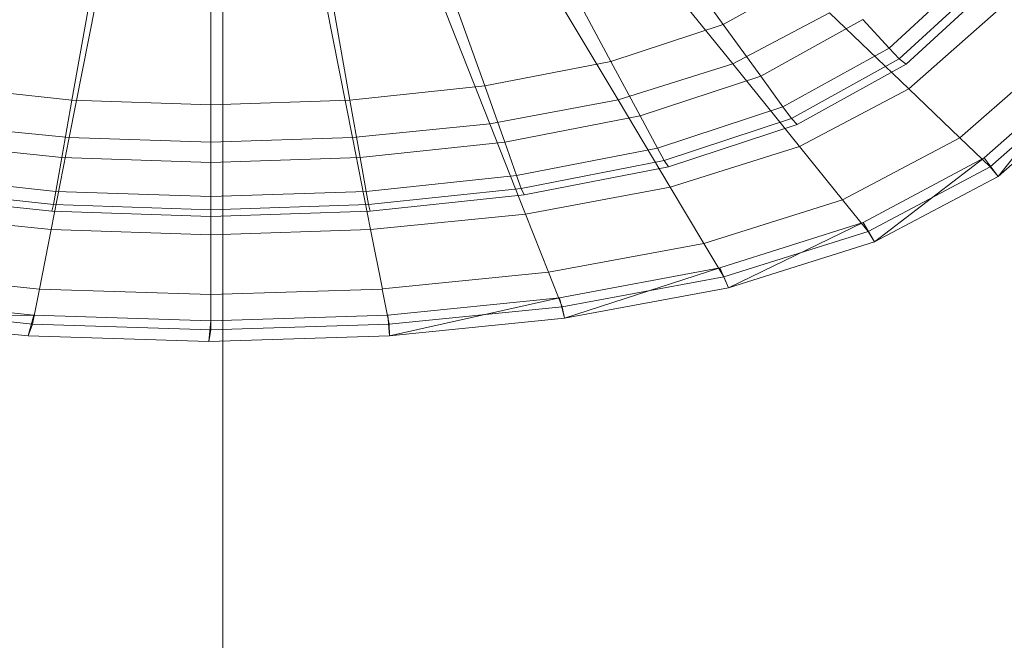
# Model space of a CAD drawing. Header units: metres. Extents: x 391.1 to 427.5, y 12.8 to 28.4.
# Tile 171 of 203: x 409.687 to 409.86, y 27.732 to 27.841. Entities that reach past the tile are written whole.
import ezdxf

# ---------------------------------------------------------------- set-up
doc = ezdxf.new("R2010")
doc.units = ezdxf.units.M
doc.layers.add('02_MOBILIARIO', color=7, linetype='Continuous', lineweight=18)
doc.layers.add('A-DETL-____-MBND', color=7, linetype='Continuous', lineweight=18)

# ---------------------------------------------------------------- blocks, each defined once
blk = doc.blocks.new('Family - Rentamans PA-152127-02_FON_P0A')
at = {"layer": 'A-DETL-____-MBND', "color": 253, "true_color": 0xaaaaaa}
for p, q in [((0.25746, 0.06985), (0.27446, 0.04882)), ((0.26258, 0.06991), (0.2728, 0.05577)), ((0.24107, 0.06469), (0.25433, 0.04249)), ((0.24506, 0.06414), (0.25304, 0.04926)), ((0.28953, 0.06504), (0.2728, 0.05577)), ((0.31689, 0.06537), (0.30196, 0.05162)), ((0.31889, 0.06365), (0.30374, 0.0497)), ((0.32026, 0.06288), (0.30495, 0.04879)), ((0.22269, 0.06127), (0.23177, 0.0383)), ((0.16248, 0.0593), (0.15787, 0.03587)), ((0.20303, 0.0593), (0.20764, 0.03587)), ((0.22542, 0.06032), (0.23089, 0.04496)), ((0.15832, 0.04246), (0.1611, 0.05811)), ((0.18276, 0.05865), (0.18276, 0.03507)), ((0.18276, 0.05738), (0.18276, 0.04164)), ((0.20442, 0.05811), (0.20719, 0.04246)), ((0.27446, 0.04882), (0.2915, 0.05783)), ((0.2915, 0.05783), (0.30542, 0.04446)), ((0.30543, 0.04446), (0.32079, 0.05796)), ((0.2728, 0.05577), (0.25304, 0.04926)), ((0.2728, 0.05577), (0.27939, 0.04666)), ((0.29735, 0.05661), (0.27939, 0.04666)), ((0.29735, 0.05661), (0.30196, 0.05162)), ((0.30196, 0.05162), (0.28328, 0.04128)), ((0.30196, 0.05162), (0.30374, 0.0497)), ((0.3144, 0.03583), (0.33089, 0.05033)), ((0.25304, 0.04926), (0.23089, 0.04496)), ((0.25304, 0.04926), (0.25818, 0.03967)), ((0.25433, 0.04249), (0.27446, 0.04882)), ((0.27446, 0.04882), (0.2862, 0.03429)), ((0.30374, 0.0497), (0.28478, 0.0392)), ((0.30495, 0.04879), (0.2858, 0.03819)), ((0.30374, 0.0497), (0.30495, 0.04879)), ((0.31866, 0.0323), (0.33569, 0.04738)), ((0.32112, 0.02904), (0.33569, 0.04738)), ((0.27939, 0.04666), (0.25818, 0.03967)), ((0.27939, 0.04666), (0.28328, 0.04128)), ((0.31971, 0.03074), (0.33686, 0.04582)), ((0.15832, 0.04246), (0.13463, 0.04496)), ((0.23089, 0.04496), (0.20719, 0.04246)), ((0.23089, 0.04496), (0.23441, 0.03505)), ((0.2862, 0.03429), (0.30543, 0.04446)), ((0.30543, 0.04446), (0.3144, 0.03583)), ((0.32112, 0.02904), (0.33849, 0.04431)), ((0.15832, 0.04246), (0.15653, 0.03237)), ((0.18276, 0.04164), (0.15832, 0.04246)), ((0.20719, 0.04246), (0.18276, 0.04164)), ((0.18276, 0.04164), (0.18276, 0.03149)), ((0.20719, 0.04246), (0.20898, 0.03237)), ((0.23178, 0.0383), (0.25433, 0.04249)), ((0.25433, 0.04249), (0.2635, 0.02715)), ((0.28328, 0.04128), (0.26122, 0.03401)), ((0.28328, 0.04128), (0.28478, 0.0392)), ((0.13374, 0.0383), (0.15787, 0.03587)), ((0.20764, 0.03587), (0.23178, 0.0383)), ((0.23178, 0.0383), (0.23805, 0.02242)), ((0.25818, 0.03967), (0.23441, 0.03505)), ((0.25818, 0.03967), (0.26122, 0.03401)), ((0.28478, 0.0392), (0.26239, 0.03183)), ((0.2858, 0.03819), (0.26319, 0.03074)), ((0.28478, 0.0392), (0.2858, 0.03819)), ((0.15653, 0.03237), (0.13111, 0.03505)), ((0.15787, 0.03587), (0.15469, 0.01968)), ((0.15787, 0.03587), (0.18276, 0.03507)), ((0.18276, 0.03507), (0.20764, 0.03587)), ((0.18276, 0.03507), (0.18276, 0.01878)), ((0.20764, 0.03587), (0.21083, 0.01968)), ((0.23441, 0.03505), (0.20898, 0.03237)), ((0.23441, 0.03505), (0.23649, 0.0292)), ((0.29377, 0.02492), (0.3144, 0.03583)), ((0.3144, 0.03583), (0.31971, 0.03074)), ((0.26122, 0.03401), (0.23649, 0.0292)), ((0.26122, 0.03401), (0.26239, 0.03183)), ((0.2635, 0.02715), (0.2862, 0.03429)), ((0.2862, 0.03429), (0.29377, 0.02492)), ((0.15653, 0.03237), (0.15548, 0.02641)), ((0.18276, 0.03149), (0.15653, 0.03238)), ((0.20898, 0.03237), (0.18276, 0.03149)), ((0.18276, 0.03149), (0.18276, 0.0255)), ((0.20898, 0.03237), (0.21004, 0.02641)), ((0.26239, 0.03183), (0.23729, 0.02694)), ((0.26239, 0.03183), (0.26319, 0.03074)), ((0.29737, 0.02095), (0.31866, 0.0323)), ((0.29938, 0.01754), (0.31866, 0.0323)), ((0.31866, 0.0323), (0.32112, 0.02904)), ((0.26319, 0.03074), (0.23784, 0.02581)), ((0.29825, 0.01938), (0.31971, 0.03074)), ((0.31971, 0.03074), (0.32112, 0.02904)), ((0.15548, 0.02641), (0.12902, 0.0292)), ((0.23649, 0.0292), (0.21004, 0.02641)), ((0.23649, 0.0292), (0.2373, 0.02694)), ((0.29938, 0.01754), (0.32112, 0.02904)), ((0.15507, 0.02412), (0.12822, 0.02694)), ((0.15548, 0.02641), (0.15507, 0.02412)), ((0.18276, 0.0255), (0.15548, 0.02641)), ((0.21004, 0.02641), (0.18276, 0.0255)), ((0.21004, 0.02641), (0.21045, 0.02412)), ((0.23729, 0.02694), (0.21045, 0.02412)), ((0.23729, 0.02694), (0.23784, 0.02581)), ((0.23805, 0.02242), (0.2635, 0.02715)), ((0.2635, 0.02715), (0.26941, 0.01725)), ((0.15479, 0.02295), (0.12768, 0.02581)), ((0.18276, 0.0255), (0.18276, 0.02319)), ((0.23784, 0.02581), (0.21072, 0.02295)), ((0.26941, 0.01725), (0.29377, 0.02492)), ((0.29377, 0.02492), (0.29825, 0.01938)), ((0.15507, 0.02412), (0.15479, 0.02295)), ((0.18276, 0.02201), (0.15479, 0.02295)), ((0.18276, 0.02319), (0.15507, 0.02412)), ((0.21045, 0.02412), (0.18276, 0.02319)), ((0.18276, 0.02319), (0.18276, 0.02201)), ((0.21072, 0.02295), (0.18276, 0.02201)), ((0.21045, 0.02412), (0.21072, 0.02295)), ((0.12746, 0.02242), (0.15469, 0.01968)), ((0.21083, 0.01968), (0.23805, 0.02242)), ((0.23805, 0.02242), (0.2421, 0.01218)), ((0.27221, 0.01298), (0.29737, 0.02095)), ((0.27371, 0.00946), (0.29737, 0.02095)), ((0.29737, 0.02095), (0.29938, 0.01754)), ((0.15469, 0.01968), (0.15263, 0.00924)), ((0.15469, 0.01968), (0.18276, 0.01878)), ((0.18276, 0.01878), (0.21083, 0.01968)), ((0.21083, 0.01968), (0.21289, 0.00924)), ((0.2729, 0.01141), (0.29825, 0.01938)), ((0.29825, 0.01938), (0.29938, 0.01754)), ((0.18276, 0.01878), (0.18276, 0.00828)), ((0.27371, 0.00946), (0.29938, 0.01754)), ((0.2421, 0.01218), (0.26941, 0.01725)), ((0.26941, 0.01725), (0.2729, 0.01141)), ((0.12342, 0.01218), (0.15263, 0.00924)), ((0.21289, 0.00925), (0.2421, 0.01218)), ((0.2421, 0.01218), (0.24449, 0.00613)), ((0.24402, 0.0077), (0.27221, 0.01298)), ((0.24493, 0.00411), (0.27221, 0.01298)), ((0.27221, 0.01298), (0.27371, 0.00946)), ((0.24449, 0.00613), (0.2729, 0.01141)), ((0.2729, 0.01141), (0.27371, 0.00946)), ((0.15263, 0.00924), (0.15142, 0.00308)), ((0.15263, 0.00924), (0.18276, 0.00828)), ((0.18276, 0.00828), (0.21288, 0.00924)), ((0.21288, 0.00924), (0.2141, 0.00308)), ((0.24493, 0.00411), (0.27371, 0.00946)), ((0.1215, 0.0077), (0.15166, 0.00465)), ((0.18276, 0.00828), (0.18276, 0.00207)), ((0.21386, 0.00465), (0.24402, 0.0077)), ((0.21415, 0.00102), (0.24402, 0.0077)), ((0.24402, 0.0077), (0.24493, 0.00411)), ((0.12102, 0.00613), (0.15141, 0.00308)), ((0.2141, 0.00308), (0.24449, 0.00613)), ((0.24449, 0.00613), (0.24493, 0.00411)), ((0.11987, 0.00411), (0.15166, 0.00465)), ((0.11987, 0.00411), (0.15065, 0.00102)), ((0.15166, 0.00465), (0.15065, 0.00102)), ((0.15166, 0.00465), (0.18276, 0.00364)), ((0.1824, 0), (0.18276, 0.00364)), ((0.18276, 0.00364), (0.21386, 0.00465)), ((0.21415, 0.00102), (0.21386, 0.00465)), ((0.21415, 0.00102), (0.24493, 0.00411)), ((0.15141, 0.00308), (0.15065, 0.00102)), ((0.15141, 0.00308), (0.18276, 0.00207)), ((0.18276, 0.00207), (0.1824, 0)), ((0.18276, 0.00207), (0.2141, 0.00308)), ((0.2141, 0.00308), (0.21415, 0.00102)), ((0.15065, 0.00102), (0.1824, 0)), ((0.1824, 0), (0.21415, 0.00102))]:
    blk.add_line(p, q, dxfattribs=at)
blk = doc.blocks.new('LONDR55-XX_ZZ-ARQ-CAA-M3D-Londres55_ifc-1-02_FON_P0A')
at = {"layer": '02_MOBILIARIO', "color": 253, "lineweight": 18, "true_color": 0xaaaaaa}
blk.add_blockref('Family - Rentamans PA-152127-02_FON_P0A', (409.53816, 27.78421), dxfattribs=at)
blk = doc.blocks.new('ZYR_02_02 Punts Consum - 01 Punt Consum AF-V2-02_FON_P0A')
at = {"layer": 'A-DETL-____-MBND', "color": 5, "true_color": 0x0000fa}
blk.add_line((0, 0.05), (0, 0.3), dxfattribs=at)

msp = doc.modelspace()

# ---------------------------------------------------------------- block references
at = {"lineweight": 5}
msp.add_blockref('LONDR55-XX_ZZ-ARQ-CAA-M3D-Londres55_ifc-1-02_FON_P0A', (0, 0), dxfattribs=at)
at = {"layer": 'A-DETL-____-MBND', "color": 5, "true_color": 0x0000fa, "rotation": 180}
msp.add_blockref('ZYR_02_02 Punts Consum - 01 Punt Consum AF-V2-02_FON_P0A', (409.72304, 27.89599), dxfattribs=at)

doc.saveas('drawing.dxf')
